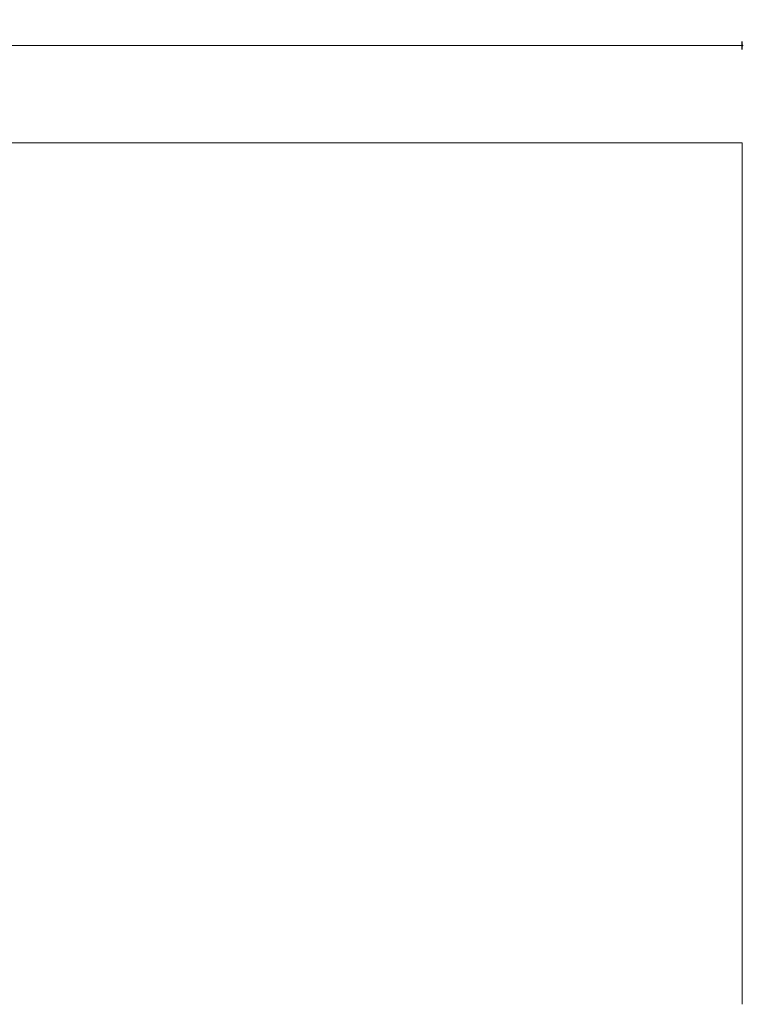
# Model space of a CAD drawing. Header units: millimetres. Extents: x 755778 to 1537169, y 90093 to 392038.
# Tile 99 of 134: x 1090211 to 1107761, y 360028 to 383921. Entities that reach past the tile are written whole.
import ezdxf

# ---------------------------------------------------------------- set-up
doc = ezdxf.new("R2010")
doc.units = ezdxf.units.MM
doc.layers.add('maatlijnen', color=7, linetype='Continuous')
doc.layers.add('NIV 2HB', color=7, linetype='Continuous', lineweight=0)
doc.styles.get("Standard").update_dxf_attribs({"font": 'arial.ttf'})
doc.dimstyles.new('even', dxfattribs={"dimtxt": 500, "dimasz": 50, "dimexe": 100, "dimexo": 0, "dimgap": 50, "dimtad": 1, "dimdec": 0, "dimzin": 0, "dimdsep": 46, "dimtxsty": 'Standard', "dimblk": 'DOT', "dimcen": 1, "dimclrd": 7, "dimclre": 7, "dimclrt": 7, "dimadec": 0, "dimazin": 0, "dimtfac": 1, "dimtdec": 0, "dimtofl": 0, "dimtmove": 0, "dimatfit": 2, "dimldrblk": 'DOT', "dimfxl": 100, "dimfxlon": 1, "dimtolj": 1, "dimtzin": 0, "dimlwd": 5, "dimarcsym": 0})

# ---------------------------------------------------------------- blocks, each defined once
blk = doc.blocks.new('_Dot')
at = {"color": 0, "linetype": 'ByBlock', "lineweight": -2}
blk.add_line((-0.5, 0), (-1, 0), dxfattribs=at)
at = {"color": 0, "linetype": 'ByBlock', "const_width": 0.5}
blk.add_lwpolyline([(-0.25, 0, 1), (0.25, 0, 1)], format="xyb", close=True, dxfattribs=at)
blk = doc.blocks.new('*D147')
at = {"layer": 'Defpoints', "color": 0, "lineweight": 5, "transparency": 16777216}
for p in [(1107736, 383294), (1047736, 381373), (1107736, 380933)]:
    blk.add_point(p, dxfattribs=at)
at = {"layer": 'maatlijnen', "color": 7, "lineweight": -2, "transparency": 16777216}
for p, q in [((1047736, 383194), (1047736, 383394)), ((1107736, 383194), (1107736, 383394))]:
    blk.add_line(p, q, dxfattribs=at)
at = {"layer": 'maatlijnen', "color": 7, "lineweight": 5, "transparency": 16777216}
blk.add_line((1047786, 383294), (1107686, 383294), dxfattribs=at)
at = {"layer": 'maatlijnen', "color": 7, "lineweight": 5, "transparency": 16777216, "xscale": 50, "yscale": 50, "zscale": 50, "rotation": 180}
blk.add_blockref('_Dot', (1047736, 383294), dxfattribs=at)
at = {"layer": 'maatlijnen', "color": 7, "lineweight": 5, "transparency": 16777216, "xscale": 50, "yscale": 50, "zscale": 50}
blk.add_blockref('_Dot', (1107736, 383294), dxfattribs=at)
at = {"layer": 'maatlijnen', "color": 7, "lineweight": 5, "transparency": 16777216, "insert": (1077736, 383599), "char_height": 500, "attachment_point": 5}
blk.add_mtext('\\A1;60000', dxfattribs=at)

msp = doc.modelspace()

# ---------------------------------------------------------------- linework, layer by layer
at = {"layer": 'NIV 2HB', "color": 253, "lineweight": 5, "true_color": 0x9ea0a1}
for p, q in [((1107735.6, 380933.1), (1055195.6, 380933.1)), ((1107735.6, 360028.1), (1107735.6, 380933.1))]:
    msp.add_line(p, q, dxfattribs=at)

# ---------------------------------------------------------------- dimensions: what is measured, and where the dimension line sits
at = {"layer": 'maatlijnen', "lineweight": 5}
dim = msp.add_linear_dim(base=(1107735.6, 383294), p1=(1047735.6, 381373.1), p2=(1107735.6, 380933.1), dimstyle='even', override={"dimtmove": 1}, dxfattribs=at)
dim.commit()
dim.dimension.update_dxf_attribs({"geometry": '*D147', "text_midpoint": (1077735.6, 383599.3)})

doc.saveas('drawing.dxf')
